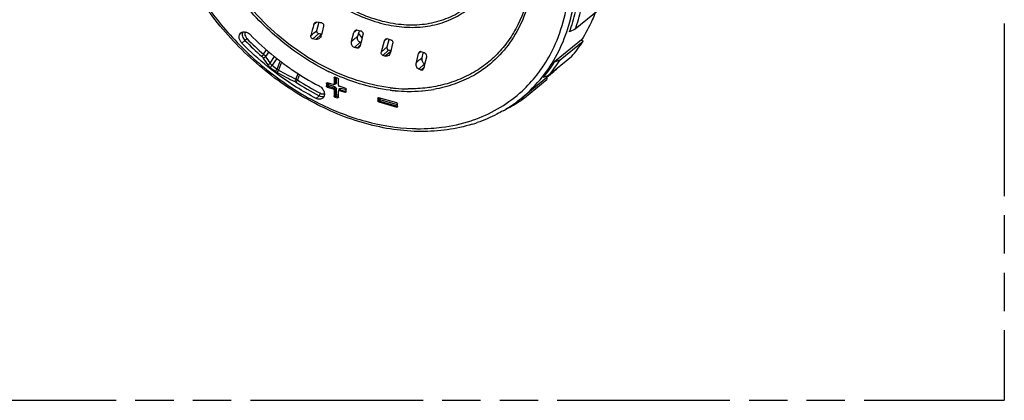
# Model space of a CAD drawing. Header units: millimetres. Extents: x 0 to 210, y 0 to 297.
# Tile 21 of 25: x 100 to 150, y 208 to 227. Entities that reach past the tile are written whole.
import ezdxf

# ---------------------------------------------------------------- set-up
doc = ezdxf.new("R2010")
doc.units = ezdxf.units.MM
doc.header["$LTSCALE"] = 19.36
doc.linetypes.add('PHANTOM', pattern=[0.8, 0.45, -0.05, 0.1, -0.05, 0.1, -0.05])
doc.layers.get('0').update_dxf_attribs({"linetype": 'CONTINUOUS'})
doc.layers.add('DEFAULT_3', color=7, linetype='PHANTOM')

msp = doc.modelspace()

# ---------------------------------------------------------------- linework, layer by layer
at = {"color": 7, "linetype": 'Continuous'}
for p, q in [((129.63255, 227.36925), (128.47524, 226.41492)), ((115.36024, 226.72438), (115.27498, 226.65356)), ((115.42444, 226.77721), (115.41254, 226.76753)), ((115.43569, 226.35616), (115.53034, 226.73052)), ((115.53034, 226.73052), (115.5358, 226.75218)), ((115.5358, 226.75218), (115.53782, 226.76018)), ((115.6685, 226.16859), (115.62029, 226.17672)), ((115.68453, 226.20319), (115.66691, 226.12962)), ((115.7725, 226.57127), (115.68453, 226.20319)), ((117.19042, 225.81416), (117.3084, 226.25874)), ((117.44465, 226.37259), (117.3084, 226.25874)), ((117.54552, 226.27779), (117.48445, 226.04769)), ((117.71793, 225.97878), (117.53033, 226.22055)), ((117.56289, 226.34326), (117.54552, 226.27779)), ((117.75989, 226.14692), (117.66692, 225.77437)), ((128.47524, 226.41492), (128.18763, 226.2964)), ((117.6622, 225.75545), (117.62043, 225.58811)), ((117.66226, 225.75569), (117.62311, 225.76544)), ((117.66692, 225.77437), (117.6622, 225.75545)), ((118.6923, 225.27869), (118.84045, 225.83498)), ((118.98948, 225.52598), (119.09015, 225.90398)), ((119.25989, 225.6954), (119.14884, 225.24881)), ((128.7951, 225.88454), (127.43526, 224.76661)), ((127.71636, 224.87189), (128.87128, 225.82135)), ((128.7951, 225.88454), (128.87128, 225.82135)), ((120.45698, 224.74685), (120.56915, 225.18659)), ((120.69275, 225.28981), (120.56915, 225.18659)), ((120.74875, 224.97525), (120.80737, 225.2048)), ((120.80737, 225.2048), (120.81558, 225.23701)), ((113.28088, 225.04882), (113.29704, 225.03578)), ((113.40058, 224.95316), (113.4101, 224.94564)), ((113.5687, 224.82232), (113.5795, 224.81405)), ((113.64044, 224.76771), (113.64605, 224.76347)), ((120.87367, 224.64518), (120.83019, 224.4618)), ((120.87784, 224.66281), (120.86465, 224.66859)), ((120.96044, 225.01231), (120.87367, 224.64518)), ((128.28092, 225.02461), (127.12785, 224.07765)), ((127.43526, 224.76661), (127.71636, 224.87189)), ((125.77708, 222.95558), (127.32577, 224.22686)), ((115.9143, 223.6831), (115.9143, 223.5532)), ((116.26071, 223.62641), (115.9576, 223.71391)), ((116.30401, 223.96032), (116.30401, 223.65721)), ((116.34344, 223.67521), (116.312, 223.64798)), ((116.47721, 223.95362), (116.34731, 223.99112)), ((116.52052, 223.59471), (116.52052, 223.89782)), ((125.90749, 222.94952), (127.05671, 223.89293)), ((127.12785, 224.07765), (126.85181, 223.97919)), ((127.00276, 223.9617), (127.05671, 223.89293)), ((115.9576, 223.4974), (116.26071, 223.4099)), ((116.30401, 223.3541), (116.30401, 223.05099)), ((116.52052, 222.98849), (116.52052, 223.2916)), ((116.58108, 223.3602), (116.53108, 223.31689)), ((116.86693, 223.45141), (116.56382, 223.53891)), ((116.56382, 223.3224), (116.86693, 223.2349)), ((116.91023, 223.2657), (116.91023, 223.3956)), ((116.34731, 222.99519), (116.47721, 222.95769)), ((118.51237, 222.9331), (118.51237, 222.8032)), ((119.465, 222.70141), (118.55568, 222.96391)), ((118.55568, 222.7474), (119.465, 222.4849)), ((119.5083, 222.5157), (119.5083, 222.6456)), ((125.6536, 222.86465), (125.90749, 222.94952)), ((125.07337, 222.42866), (124.97924, 222.39795))]:
    msp.add_line(p, q, dxfattribs=at)
at = {"color": 9, "linetype": 'Continuous'}
for p, q in [((115.2323, 225.93157), (115.52373, 226.19277)), ((115.6685, 226.16859), (115.37705, 225.90738)), ((111.80731, 225.84567), (111.65376, 225.7121)), ((117.33151, 225.5041), (117.62311, 225.76544)), ((117.62718, 225.61517), (117.46564, 225.47038)), ((112.74582, 225.15307), (112.89922, 225.37448)), ((113.00768, 225.27991), (112.84339, 225.04277)), ((118.98948, 225.52598), (118.6923, 225.27869)), ((118.76467, 225.09538), (119.05628, 225.35673)), ((119.16066, 225.29636), (118.89036, 225.0541)), ((113.07194, 224.70595), (113.30134, 225.03706)), ((113.41402, 224.94857), (113.17321, 224.60099)), ((113.42364, 224.40582), (113.58861, 224.81146)), ((113.65567, 224.7588), (113.493, 224.35882)), ((120.57321, 224.40738), (120.86465, 224.66859)), ((114.37985, 223.90209), (114.49177, 224.17727)), ((114.56224, 224.133), (114.45195, 223.86183)), ((120.83681, 224.48971), (120.68826, 224.35657)), ((126.68559, 224.3049), (126.69004, 224.31101)), ((115.9143, 223.6831), (115.95096, 223.71486)), ((115.9643, 223.70836), (115.9643, 223.5965)), ((116.0326, 223.60565), (116.0326, 223.69226)), ((116.30401, 223.96032), (116.34067, 223.99207)), ((116.35401, 223.70051), (116.30401, 223.65721)), ((116.31799, 223.65317), (116.33571, 223.64806)), ((116.35401, 223.98557), (116.35401, 223.70051)), ((116.42231, 223.70966), (116.42231, 223.96947)), ((115.9643, 223.5965), (115.9143, 223.5532)), ((115.9576, 223.4974), (116.0076, 223.5407)), ((116.0076, 223.5407), (116.31071, 223.4532)), ((116.33571, 223.51815), (116.0326, 223.60565)), ((116.31071, 223.4532), (116.26071, 223.4099)), ((116.30401, 223.3541), (116.35401, 223.3974)), ((116.35401, 223.3974), (116.35401, 223.09429)), ((116.42231, 223.10344), (116.42231, 223.40655)), ((116.55221, 223.36905), (116.55221, 223.33519)), ((116.56382, 223.3224), (116.61382, 223.3657)), ((116.61382, 223.3657), (116.91102, 223.27991)), ((116.91023, 223.3523), (116.63882, 223.43065)), ((116.90691, 223.26953), (116.86693, 223.2349)), ((119.39674, 223.3139), (119.38757, 223.31473)), ((115.39302, 222.92858), (115.54492, 223.06339)), ((116.35401, 223.09429), (116.30401, 223.05099)), ((116.34731, 222.99519), (116.39731, 223.03849)), ((116.39731, 223.03849), (116.52131, 223.00269)), ((116.52052, 223.07509), (116.42231, 223.10344)), ((116.5172, 222.99232), (116.47721, 222.95769)), ((118.51237, 222.9331), (118.54904, 222.96486)), ((118.56237, 222.8465), (118.51237, 222.8032)), ((118.55568, 222.7474), (118.60568, 222.7907)), ((118.56237, 222.95836), (118.56237, 222.8465)), ((118.60568, 222.7907), (119.50909, 222.52991)), ((118.63068, 222.85565), (118.63068, 222.94226)), ((119.5083, 222.6023), (118.63068, 222.85565)), ((119.50499, 222.51953), (119.465, 222.4849))]:
    msp.add_line(p, q, dxfattribs=at)
at = {"color": 7, "linetype": 'Continuous'}
for centre, radius, start, end in [((120.11136, 229.21866), 8.5887, 340.108219, 347.038971), ((120.32903, 229.36249), 8.66307, 340.108219, 347.038971), ((120.71244, 220.28944), 8.36986, 129.287524, 129.751662), ((110.14739, 194.54999), 32.65813, 80.243427, 80.674869), ((122.45639, 236.39287), 14.59032, 224.562429, 231.032698), ((39.77019, 316.29946), 117.5375, 309.8822279, 310.0724844), ((110.28457, 194.37239), 32.2488, 80.476355, 80.650262), ((115.35831, 226.2038), 0.31739, 335.834605, 346.484774), ((112.14756, 204.52043), 22.48669, 75.748242, 76.337726), ((110.00975, 194.23323), 32.12569, 80.382371, 80.64412), ((105.51943, 241.93717), 20.89809, 309.600291, 309.769031), ((146.99689, 192.0456), 43.98295, 129.583935, 129.724013), ((113.02248, 207.63459), 19.25127, 71.311802, 71.965603), ((122.73654, 229.7499), 7.28481, 319.560141, 327.365412), ((112.95141, 206.56212), 19.76125, 71.668299, 72.005165), ((112.77388, 207.09372), 19.84561, 65.843956, 66.44531), ((126.25664, 233.94322), 16.23781, 213.567473, 215.015572), ((122.22625, 236.1193), 14.23289, 231.144051, 231.677313), ((122.18268, 236.06403), 14.16252, 231.726031, 232.538773), ((122.1431, 236.01248), 14.09753, 232.594329, 232.905488), ((122.11723, 235.97822), 14.05459, 232.93404, 233.335842), ((121.3734, 228.64838), 7.19822, 319.559398, 327.366155), ((121.602, 228.78727), 7.26055, 319.559398, 327.366155), ((121.12186, 238.04635), 15.80827, 240.865839, 244.511097), ((112.46219, 205.88566), 20.21986, 65.994075, 66.35047), ((122.89377, 229.62525), 6.98462, 309.385509, 312.39321), ((116.8811, 223.26179), 0.02832, 310.949128, 325.298577), ((116.49139, 222.98458), 0.02832, 310.949128, 325.298577), ((121.26269, 228.46027), 7.11913, 302.292465, 308.027988), ((121.72852, 228.71371), 7.11969, 298.021543, 305.113376), ((121.30944, 228.39824), 7.04147, 308.039294, 309.381036), ((121.76846, 228.65552), 7.04911, 305.119831, 305.956452), ((119.47918, 222.51179), 0.02832, 310.949128, 325.298577), ((121.22228, 228.52357), 7.19423, 300.181143, 302.295227), ((120.98658, 229.06434), 7.78521, 287.125317, 289.022656)]:
    msp.add_arc(centre, radius, start, end, dxfattribs=at)
at = {"color": 9, "linetype": 'Continuous'}
for centre, radius, start, end in [((122.98612, 236.85591), 15.69048, 224.564725, 228.809371), ((122.98738, 236.85618), 15.5516, 224.563615, 228.810374), ((120.40434, 228.78272), 7.71977, 336.136173, 336.423681), ((126.37185, 233.97678), 16.21222, 213.440216, 214.878782), ((122.55023, 236.37782), 15.19383, 231.466399, 232.673867), ((122.55902, 236.38638), 15.06616, 231.466399, 232.673867), ((113.77664, 224.87086), 0.72366, 232.632243, 240.972169), ((113.81222, 224.90457), 0.63225, 232.076975, 239.67521), ((121.11522, 238.06974), 15.68718, 240.929306, 244.573384), ((120.98122, 234.46274), 11.31819, 243.05699, 244.177303), ((120.50018, 229.10806), 5.76856, 299.4902, 300.203657), ((121.14238, 228.33552), 6.85348, 312.722167, 321.917685), ((121.03394, 228.4251), 6.99408, 321.888008, 323.645165), ((121.00987, 228.44296), 7.02406, 323.644221, 323.904893), ((114.11318, 223.34414), 0.47904, 57.083084, 64.556616), ((122.0892, 235.63569), 14.17357, 237.018227, 242.501587), ((114.10788, 223.33031), 0.63319, 57.083713, 64.56146), ((122.09764, 235.64242), 14.04417, 237.016158, 242.503699), ((120.49411, 229.11875), 5.78086, 299.230049, 299.490356), ((121.35225, 228.3451), 6.97319, 309.386175, 321.568818), ((120.14966, 231.78469), 8.37831, 263.045513, 263.493884), ((120.16218, 231.75233), 8.4731, 263.047293, 263.370983), ((120.15068, 231.65058), 8.3707, 263.368807, 264.769395), ((120.14423, 231.73729), 8.3306, 263.494017, 263.802336), ((120.13674, 231.66735), 8.26026, 263.801627, 264.612518), ((120.13019, 231.59907), 8.19166, 264.613258, 264.892908), ((120.12016, 231.26575), 7.98469, 264.801764, 269.140012), ((120.10469, 231.24998), 7.84169, 264.851484, 269.574016), ((120.11541, 231.05041), 7.76931, 269.15123, 269.364819), ((120.11797, 230.71285), 7.4318, 269.316248, 274.640779), ((120.13483, 230.48091), 7.19925, 274.656368, 275.073649), ((120.16155, 230.2262), 6.94318, 275.039902, 279.782078), ((120.88878, 228.87623), 7.45085, 288.257634, 290.167633), ((120.61886, 230.87749), 9.48081, 267.79663, 269.207268), ((120.61588, 230.55787), 9.16118, 269.198234, 273.707352)]:
    msp.add_arc(centre, radius, start, end, dxfattribs=at)
at = {"color": 7, "linetype": 'Continuous'}
for points, knots in [([(123.27903, 221.6243), (122.86783, 221.49758), (122.0093, 221.3087), (120.67227, 221.2231), (119.28969, 221.33067), (117.38881, 221.73345), (115.03132, 222.71238), (112.4487, 224.50774), (110.22485, 226.82348), (108.504, 229.51022), (107.39862, 232.39398), (107.11584, 234.39829), (107.11004, 235.36932)], [0, 0, 0, 0, 0.0537605, 0.10928927, 0.16682766, 0.22646616, 0.35148367, 0.48269367, 0.616835, 0.75005369, 0.87867704, 1, 1, 1, 1]), ([(129.48474, 227.24585), (129.43795, 227.12567), (129.24195, 226.65571), (129.00019, 226.20465), (128.7951, 225.88454)], [0, 0, 0, 0, 0.25330755, 1, 1, 1, 1]), ([(115.33242, 226.74482), (115.34714, 226.75693), (115.38107, 226.7762), (115.42053, 226.7796), (115.43921, 226.77654)], [0, 0, 0, 0, 0.50170463, 1, 1, 1, 1]), ([(115.68172, 226.73578), (115.69855, 226.73288), (115.73168, 226.71857), (115.77672, 226.6631), (115.78058, 226.60516), (115.7725, 226.57127)], [0, 0, 0, 0, 0.24637644, 0.49726652, 1, 1, 1, 1]), ([(111.65376, 225.7121), (111.61496, 225.75148), (111.55094, 225.84028), (111.504, 225.98995), (111.51513, 226.13494), (111.5675, 226.21298), (111.60007, 226.23975)], [0, 0, 0, 0, 0.28188302, 0.54754431, 0.78503592, 1, 1, 1, 1]), ([(111.60007, 226.23975), (111.63281, 226.26665), (111.72002, 226.30304), (111.81214, 226.29304), (111.85738, 226.27998)], [0, 0, 0, 0, 0.47365309, 1, 1, 1, 1]), ([(111.85738, 226.27998), (111.87586, 226.27464), (111.95117, 226.24676), (112.01827, 226.19842), (112.06099, 226.15504)], [0, 0, 0, 0, 0.24013302, 1, 1, 1, 1]), ([(115.2323, 225.93157), (115.21446, 225.93451), (115.17928, 225.94949), (115.13136, 226.00807), (115.12755, 226.06966), (115.1366, 226.1054)], [0, 0, 0, 0, 0.24640725, 0.49757133, 1, 1, 1, 1]), ([(115.52373, 226.19277), (115.50701, 226.19552), (115.47411, 226.20981), (115.42952, 226.26494), (115.42673, 226.32282), (115.4357, 226.35615)], [0, 0, 0, 0, 0.24644015, 0.49780781, 1, 1, 1, 1]), ([(117.3626, 226.34539), (117.34279, 226.32914), (117.32182, 226.2997), (117.31064, 226.26719), (117.3084, 226.25874)], [0, 0, 0, 0, 0.7457167, 1, 1, 1, 1]), ([(117.45888, 226.37086), (117.4425, 226.37484), (117.40664, 226.37356), (117.37594, 226.35633), (117.3626, 226.34539)], [0, 0, 0, 0, 0.49425808, 1, 1, 1, 1]), ([(117.68341, 226.31506), (117.69908, 226.31108), (117.72919, 226.2939), (117.75712, 226.2504), (117.76774, 226.19904), (117.76412, 226.16388), (117.75989, 226.14692)], [0, 0, 0, 0, 0.23879288, 0.48651105, 0.74183065, 1, 1, 1, 1]), ([(115.39302, 222.92858), (115.05404, 223.1047), (113.70247, 223.88048), (112.47863, 224.87467), (111.65376, 225.7121)], [0, 0, 0, 0, 0.24527217, 1, 1, 1, 1]), ([(115.57485, 225.97211), (115.54841, 225.94799), (115.48625, 225.90904), (115.41196, 225.90147), (115.37705, 225.90738)], [0, 0, 0, 0, 0.50278854, 1, 1, 1, 1]), ([(117.33151, 225.5041), (117.30246, 225.5113), (117.24651, 225.54273), (117.19426, 225.62295), (117.17474, 225.71804), (117.18214, 225.78298), (117.19042, 225.81416)], [0, 0, 0, 0, 0.23903251, 0.4871179, 0.74239116, 1, 1, 1, 1]), ([(117.19042, 225.81416), (117.21518, 225.83431), (117.27634, 225.88564), (117.37121, 225.9674), (117.44653, 226.02274), (117.48445, 226.04769)], [0, 0, 0, 0, 0.25495156, 0.63751601, 1, 1, 1, 1]), ([(117.62311, 225.76544), (117.59641, 225.77207), (117.54491, 225.80024), (117.49514, 225.87246), (117.47425, 225.95893), (117.47853, 226.01867), (117.48477, 226.0476)], [0, 0, 0, 0, 0.2394171, 0.48731995, 0.74239236, 1, 1, 1, 1]), ([(118.84045, 225.83498), (118.84266, 225.84326), (118.85337, 225.87486), (118.87325, 225.90387), (118.89243, 225.91961)], [0, 0, 0, 0, 0.25664216, 1, 1, 1, 1]), ([(118.89243, 225.91961), (118.90498, 225.92991), (118.93394, 225.94583), (118.96764, 225.94488), (118.98244, 225.94006)], [0, 0, 0, 0, 0.51033518, 1, 1, 1, 1]), ([(119.19093, 225.87086), (119.20596, 225.86578), (119.23404, 225.8459), (119.25879, 225.80082), (119.26804, 225.74858), (119.26421, 225.71277), (119.25989, 225.6954)], [0, 0, 0, 0, 0.23262554, 0.47943891, 0.73747018, 1, 1, 1, 1]), ([(117.46564, 225.47038), (117.45433, 225.47326), (117.4261, 225.47861), (117.38223, 225.49313), (117.34842, 225.4999), (117.33151, 225.5041)], [0, 0, 0, 0, 0.25313953, 0.62210874, 1, 1, 1, 1]), ([(117.56979, 225.50079), (117.55581, 225.48802), (117.52296, 225.46759), (117.48345, 225.46584), (117.46564, 225.47038)], [0, 0, 0, 0, 0.50750386, 1, 1, 1, 1]), ([(117.62043, 225.58811), (117.61834, 225.57973), (117.60794, 225.54746), (117.58845, 225.51783), (117.56979, 225.50079)], [0, 0, 0, 0, 0.25461591, 1, 1, 1, 1]), ([(118.76467, 225.09538), (118.74876, 225.10055), (118.71887, 225.12106), (118.69247, 225.16833), (118.68298, 225.22317), (118.68749, 225.26062), (118.6923, 225.27869)], [0, 0, 0, 0, 0.23384541, 0.48110528, 0.73864789, 1, 1, 1, 1]), ([(119.05628, 225.35673), (119.04157, 225.36151), (119.01397, 225.38047), (118.9896, 225.42413), (118.98089, 225.47475), (118.98504, 225.50931), (118.98948, 225.52598)], [0, 0, 0, 0, 0.2340527, 0.48130221, 0.73882192, 1, 1, 1, 1]), ([(119.14884, 225.24881), (119.14524, 225.23437), (119.12769, 225.17892), (119.09508, 225.12742), (119.06309, 225.09822)], [0, 0, 0, 0, 0.25575895, 1, 1, 1, 1]), ([(120.61906, 225.27103), (120.61293, 225.266), (120.58964, 225.24234), (120.57534, 225.21091), (120.56915, 225.18659)], [0, 0, 0, 0, 0.24023695, 1, 1, 1, 1]), ([(120.70467, 225.28578), (120.69123, 225.29163), (120.65921, 225.29565), (120.63105, 225.28086), (120.61906, 225.27103)], [0, 0, 0, 0, 0.48599619, 1, 1, 1, 1]), ([(120.89517, 225.20154), (120.92517, 225.18808), (120.96898, 225.12143), (120.96902, 225.04868), (120.96044, 225.01231)], [0, 0, 0, 0, 0.46803433, 1, 1, 1, 1]), ([(113.7249, 224.70434), (113.87072, 224.59579), (114.45526, 224.17806), (115.07268, 223.80606), (115.54887, 223.55866)], [0, 0, 0, 0, 0.25303972, 1, 1, 1, 1]), ([(118.89036, 225.0541), (118.88005, 225.05752), (118.85426, 225.06781), (118.81124, 225.07811), (118.78026, 225.09032), (118.76467, 225.09538)], [0, 0, 0, 0, 0.24627249, 0.62851926, 1, 1, 1, 1]), ([(119.06309, 225.09822), (119.03982, 225.07698), (118.9848, 225.04351), (118.91897, 225.04459), (118.89036, 225.0541)], [0, 0, 0, 0, 0.51096631, 1, 1, 1, 1]), ([(120.57321, 224.40738), (120.54656, 224.41905), (120.49837, 224.46055), (120.45617, 224.54648), (120.44087, 224.64573), (120.44854, 224.7138), (120.45698, 224.74685)], [0, 0, 0, 0, 0.22682806, 0.47317526, 0.73396973, 1, 1, 1, 1]), ([(120.86465, 224.66859), (120.84042, 224.67921), (120.7961, 224.71597), (120.75599, 224.79306), (120.73893, 224.88259), (120.74321, 224.94463), (120.74927, 224.9751)], [0, 0, 0, 0, 0.22703107, 0.47303215, 0.73337964, 1, 1, 1, 1]), ([(120.78272, 224.37547), (120.76996, 224.36381), (120.73915, 224.34603), (120.70315, 224.34994), (120.68826, 224.35657)], [0, 0, 0, 0, 0.51465082, 1, 1, 1, 1]), ([(120.83019, 224.4618), (120.82821, 224.45346), (120.81868, 224.42184), (120.80082, 224.39201), (120.78272, 224.37547)], [0, 0, 0, 0, 0.25904225, 1, 1, 1, 1]), ([(115.9143, 223.6831), (115.9143, 223.6856), (115.91508, 223.69485), (115.91972, 223.70395), (115.92486, 223.7084)], [0, 0, 0, 0, 0.26802192, 1, 1, 1, 1]), ([(116.26071, 223.62641), (116.26369, 223.62555), (116.27477, 223.62339), (116.28724, 223.62653), (116.29344, 223.63191)], [0, 0, 0, 0, 0.27429018, 1, 1, 1, 1]), ([(116.29344, 223.63191), (116.29859, 223.63636), (116.30323, 223.64547), (116.30401, 223.65472), (116.30401, 223.65721)], [0, 0, 0, 0, 0.7319794, 1, 1, 1, 1]), ([(116.30401, 223.96032), (116.30401, 223.96281), (116.30479, 223.97206), (116.30943, 223.98116), (116.31457, 223.98562)], [0, 0, 0, 0, 0.26802192, 1, 1, 1, 1]), ([(115.54887, 223.55866), (115.60781, 223.52803), (115.71297, 223.44102), (115.80971, 223.27073), (115.82582, 223.11229), (115.78896, 223.00495), (115.75615, 222.96248), (115.73724, 222.9452)], [0, 0, 0, 0, 0.27182753, 0.54223653, 0.78519076, 0.8951687, 1, 1, 1, 1]), ([(115.9576, 223.4974), (115.94561, 223.50086), (115.92437, 223.51642), (115.9143, 223.54102), (115.9143, 223.5532)], [0, 0, 0, 0, 0.50591303, 1, 1, 1, 1]), ([(116.0076, 223.5407), (115.99561, 223.54418), (115.97431, 223.55965), (115.96421, 223.58432), (115.9643, 223.5965)], [0, 0, 0, 0, 0.50624941, 1, 1, 1, 1]), ([(116.30401, 223.3541), (116.30401, 223.36628), (116.29394, 223.39088), (116.27269, 223.40644), (116.26071, 223.4099)], [0, 0, 0, 0, 0.49408337, 1, 1, 1, 1]), ([(116.52052, 223.59471), (116.52052, 223.58252), (116.53059, 223.55793), (116.55183, 223.54237), (116.56382, 223.53891)], [0, 0, 0, 0, 0.49408337, 1, 1, 1, 1]), ([(116.56382, 223.3224), (116.56084, 223.32326), (116.54976, 223.32541), (116.53729, 223.32227), (116.53108, 223.3169)], [0, 0, 0, 0, 0.27429018, 1, 1, 1, 1]), ([(116.89966, 223.2404), (116.89763, 223.23864), (116.88797, 223.23241), (116.87525, 223.2325), (116.86693, 223.2349)], [0, 0, 0, 0, 0.23649293, 1, 1, 1, 1]), ([(115.73724, 222.9452), (115.71683, 222.92654), (115.66723, 222.89605), (115.54637, 222.872), (115.45037, 222.89879), (115.39302, 222.92858)], [0, 0, 0, 0, 0.22796946, 0.46727588, 1, 1, 1, 1]), ([(116.34731, 222.99519), (116.33532, 222.99865), (116.31408, 223.01421), (116.30401, 223.03881), (116.30401, 223.05099)], [0, 0, 0, 0, 0.50591303, 1, 1, 1, 1]), ([(116.39731, 223.03849), (116.38532, 223.04197), (116.36402, 223.05744), (116.35393, 223.08211), (116.35401, 223.09429)], [0, 0, 0, 0, 0.50624941, 1, 1, 1, 1]), ([(116.50995, 222.96319), (116.50792, 222.96143), (116.49825, 222.9552), (116.48554, 222.95529), (116.47721, 222.95769)], [0, 0, 0, 0, 0.23649293, 1, 1, 1, 1]), ([(118.51237, 222.9331), (118.51237, 222.9356), (118.51316, 222.94485), (118.5178, 222.95395), (118.52294, 222.9584)], [0, 0, 0, 0, 0.26802192, 1, 1, 1, 1]), ([(118.55568, 222.7474), (118.54369, 222.75086), (118.52245, 222.76642), (118.51237, 222.79102), (118.51237, 222.8032)], [0, 0, 0, 0, 0.50591303, 1, 1, 1, 1]), ([(118.60568, 222.7907), (118.59368, 222.79418), (118.57239, 222.80965), (118.56229, 222.83432), (118.56237, 222.8465)], [0, 0, 0, 0, 0.50624941, 1, 1, 1, 1]), ([(119.49774, 222.4904), (119.49571, 222.48864), (119.48604, 222.48241), (119.47333, 222.4825), (119.465, 222.4849)], [0, 0, 0, 0, 0.23649293, 1, 1, 1, 1]), ([(124.83907, 222.30459), (124.73558, 222.2444), (124.31272, 222.01231), (123.86685, 221.82246), (123.52411, 221.70428)], [0, 0, 0, 0, 0.24824562, 1, 1, 1, 1])]:
    msp.add_open_spline(points, degree=3, knots=knots, dxfattribs=at)
at = {"color": 9, "linetype": 'Continuous'}
for points, knots in [([(107.23493, 235.26344), (107.2398, 234.44812), (107.44474, 232.76897), (108.2571, 230.31471), (109.5402, 227.96259), (111.23003, 225.82873), (113.24321, 224.01704), (115.48232, 222.6172), (117.83733, 221.69949), (119.46391, 221.43408), (120.25435, 221.40369)], [0, 0, 0, 0, 0.11819728, 0.24305864, 0.37273077, 0.504612, 0.63579438, 0.76346678, 0.8853272, 1, 1, 1, 1]), ([(112.36974, 233.74681), (112.49318, 232.96476), (112.88082, 231.79802), (113.69507, 230.38698), (114.71386, 229.06275), (116.26441, 227.70034), (118.0875, 226.82566), (119.57322, 226.5211), (120.63589, 226.49614), (121.63661, 226.67302), (122.54339, 227.04873), (123.32509, 227.6129), (123.95436, 228.34674), (124.41037, 229.22385), (124.58639, 229.86955), (124.64437, 230.20343)], [0, 0, 0, 0, 0.13369687, 0.2037254, 0.27464631, 0.41506122, 0.54816997, 0.61065155, 0.67003415, 0.72659626, 0.78102886, 0.83437888, 0.887888, 0.94277518, 1, 1, 1, 1]), ([(112.47752, 233.85313), (112.58901, 233.0693), (112.96536, 231.89665), (113.77259, 230.47917), (114.79026, 229.1485), (116.34591, 227.78434), (118.17867, 226.92052), (119.66824, 226.63639), (120.72949, 226.63181), (121.72379, 226.83393), (122.61767, 227.2389), (123.37879, 227.8346), (123.97937, 228.59998), (124.39921, 229.50623), (124.54725, 230.16727), (124.59065, 230.50812)], [0, 0, 0, 0, 0.13340381, 0.20342626, 0.27438836, 0.41486465, 0.54778974, 0.61006284, 0.66917985, 0.72547531, 0.7797204, 0.83304736, 0.88676448, 0.94210383, 1, 1, 1, 1]), ([(115.8529, 224.37305), (114.99588, 224.80862), (113.36581, 225.91287), (111.35489, 228.0637), (109.8771, 230.57218), (109.31258, 232.41349), (109.16554, 233.32952)], [0, 0, 0, 0, 0.24972544, 0.50594665, 0.75900263, 1, 1, 1, 1]), ([(119.1352, 223.46802), (118.56851, 223.53715), (117.41804, 223.79802), (115.75678, 224.50093), (114.17183, 225.49839), (112.72265, 226.75207), (111.46206, 228.21646), (110.12014, 230.33553), (109.48227, 232.12746), (109.28906, 233.33116)], [0, 0, 0, 0, 0.1155776, 0.23715832, 0.36358657, 0.49313261, 0.62372618, 0.75319028, 1, 1, 1, 1]), ([(126.81474, 224.01075), (127.09755, 224.36671), (127.60264, 225.1462), (128.14337, 226.4539), (128.4656, 227.8841), (128.52987, 228.87824), (128.52685, 229.38446)], [0, 0, 0, 0, 0.23749422, 0.48186706, 0.73555371, 1, 1, 1, 1]), ([(127.47973, 225.69504), (127.6868, 226.16954), (128.01306, 227.18473), (128.14966, 228.24072), (128.1759, 228.78134)], [0, 0, 0, 0, 0.48888204, 1, 1, 1, 1]), ([(126.16704, 228.45891), (126.05611, 227.8319), (125.76785, 226.91586), (125.13028, 225.84242), (124.54733, 225.14156), (123.86264, 224.54753), (123.08686, 224.06924), (122.23242, 223.71393), (121.62755, 223.56452), (121.31808, 223.51082)], [0, 0, 0, 0, 0.2582039, 0.38244134, 0.50467319, 0.62620476, 0.7484182, 0.87263522, 1, 1, 1, 1]), ([(126.25706, 228.39561), (126.17668, 227.94127), (125.93597, 227.06242), (125.31929, 225.86567), (124.47233, 224.85885), (123.77383, 224.33895), (123.4022, 224.12262)], [0, 0, 0, 0, 0.26125023, 0.51202308, 0.7565156, 1, 1, 1, 1]), ([(111.69205, 226.28541), (111.6771, 226.25331), (111.66025, 226.17869), (111.67463, 226.0614), (111.72398, 225.94547), (111.77674, 225.87671), (111.80731, 225.84567)], [0, 0, 0, 0, 0.22134427, 0.46479886, 0.72771665, 1, 1, 1, 1]), ([(111.80238, 226.19183), (111.80039, 226.14796), (111.82066, 226.05501), (111.8738, 225.97763), (111.9073, 225.94361)], [0, 0, 0, 0, 0.47913915, 1, 1, 1, 1]), ([(111.8285, 226.28585), (111.82456, 226.27902), (111.8101, 226.24961), (111.80351, 226.21663), (111.80238, 226.19183)], [0, 0, 0, 0, 0.24107284, 1, 1, 1, 1]), ([(111.90734, 225.94358), (111.89982, 225.93539), (111.8675, 225.90173), (111.83414, 225.869), (111.80731, 225.84567)], [0, 0, 0, 0, 0.23817086, 1, 1, 1, 1]), ([(126.69004, 224.31101), (126.76558, 224.41485), (127.05931, 224.84273), (127.30618, 225.3025), (127.46415, 225.65957)], [0, 0, 0, 0, 0.24748836, 1, 1, 1, 1]), ([(112.74582, 225.15307), (112.73202, 225.13351), (112.7021, 225.09757), (112.67004, 225.06345), (112.65291, 225.04847)], [0, 0, 0, 0, 0.51259736, 1, 1, 1, 1]), ([(112.74582, 225.15307), (112.75534, 225.14477), (112.79139, 225.11133), (112.82323, 225.07324), (112.84339, 225.04277)], [0, 0, 0, 0, 0.25691336, 1, 1, 1, 1]), ([(112.72672, 224.96503), (112.72174, 224.97255), (112.70001, 225.00276), (112.67411, 225.02991), (112.6529, 225.04847)], [0, 0, 0, 0, 0.24241829, 1, 1, 1, 1]), ([(112.84332, 225.04267), (112.82979, 225.02337), (112.79286, 224.99219), (112.74987, 224.97022), (112.72673, 224.96503)], [0, 0, 0, 0, 0.49846169, 1, 1, 1, 1]), ([(113.07194, 224.70595), (113.0592, 224.68626), (113.02341, 224.65402), (112.98093, 224.63138), (112.95794, 224.62598)], [0, 0, 0, 0, 0.49813267, 1, 1, 1, 1]), ([(113.08488, 224.49255), (113.07247, 224.50239), (113.02558, 224.5422), (112.98407, 224.58853), (112.95794, 224.62598)], [0, 0, 0, 0, 0.25751307, 1, 1, 1, 1]), ([(113.07194, 224.70595), (113.07874, 224.69632), (113.10846, 224.65768), (113.14409, 224.62369), (113.17321, 224.60099)], [0, 0, 0, 0, 0.24207527, 1, 1, 1, 1]), ([(120.45698, 224.74685), (120.48124, 224.76732), (120.53029, 224.8078), (120.6021, 224.86933), (120.67366, 224.9271), (120.72382, 224.9603), (120.74875, 224.97525)], [0, 0, 0, 0, 0.25673074, 0.51431158, 0.7649575, 1, 1, 1, 1]), ([(113.17321, 224.60099), (113.16094, 224.58036), (113.13294, 224.5428), (113.10196, 224.50753), (113.08488, 224.49255)], [0, 0, 0, 0, 0.51367843, 1, 1, 1, 1]), ([(113.42364, 224.40582), (113.41208, 224.38475), (113.38499, 224.34649), (113.35449, 224.31071), (113.33744, 224.29573)], [0, 0, 0, 0, 0.51428506, 1, 1, 1, 1]), ([(113.49361, 224.35997), (113.48851, 224.35033), (113.46637, 224.30939), (113.44374, 224.26871), (113.4255, 224.2381)], [0, 0, 0, 0, 0.23443856, 1, 1, 1, 1]), ([(119.13651, 223.34154), (118.61399, 223.40526), (117.55445, 223.63538), (116.54777, 224.03441), (116.05115, 224.27471)], [0, 0, 0, 0, 0.48826267, 1, 1, 1, 1]), ([(114.37985, 223.90208), (114.37077, 223.87958), (114.35132, 223.83734), (114.33033, 223.79581), (114.31898, 223.77672)], [0, 0, 0, 0, 0.52213695, 1, 1, 1, 1]), ([(114.3735, 223.74627), (114.39045, 223.76123), (114.4192, 223.79879), (114.44294, 223.83939), (114.45195, 223.86182)], [0, 0, 0, 0, 0.48309914, 1, 1, 1, 1]), ([(116.0326, 223.60565), (116.02043, 223.60917), (115.99661, 223.61039), (115.9725, 223.6036), (115.9643, 223.5965)], [0, 0, 0, 0, 0.53869159, 1, 1, 1, 1]), ([(116.37916, 223.64721), (116.37582, 223.64624), (116.36146, 223.64338), (116.34639, 223.64497), (116.33571, 223.64806)], [0, 0, 0, 0, 0.23845531, 1, 1, 1, 1]), ([(116.35401, 223.70051), (116.35401, 223.69802), (116.35323, 223.68876), (116.34859, 223.67966), (116.34345, 223.67521)], [0, 0, 0, 0, 0.26811027, 1, 1, 1, 1]), ([(116.42231, 223.70966), (116.41014, 223.71317), (116.38632, 223.71439), (116.36221, 223.70761), (116.35401, 223.70051)], [0, 0, 0, 0, 0.53876975, 1, 1, 1, 1]), ([(116.42231, 223.70966), (116.42231, 223.69582), (116.41559, 223.66775), (116.39159, 223.6508), (116.37916, 223.64721)], [0, 0, 0, 0, 0.5168888, 1, 1, 1, 1]), ([(123.31701, 224.07399), (123.01563, 223.90536), (122.37273, 223.61799), (121.69082, 223.44432), (121.34121, 223.38397)], [0, 0, 0, 0, 0.49325841, 1, 1, 1, 1]), ([(115.54492, 223.06339), (115.56168, 223.07827), (115.58831, 223.11792), (115.60766, 223.16098), (115.61352, 223.18467)], [0, 0, 0, 0, 0.47865445, 1, 1, 1, 1]), ([(115.61356, 223.18466), (115.64614, 223.16774), (115.71356, 223.14514), (115.78564, 223.15269), (115.81592, 223.16487)], [0, 0, 0, 0, 0.52940303, 1, 1, 1, 1]), ([(116.0076, 223.5407), (116.00937, 223.54223), (116.01699, 223.55037), (116.02213, 223.56052), (116.02528, 223.56869)], [0, 0, 0, 0, 0.21096925, 1, 1, 1, 1]), ([(116.02528, 223.56869), (116.02874, 223.57769), (116.03185, 223.5901), (116.0326, 223.60269), (116.0326, 223.60565)], [0, 0, 0, 0, 0.76518844, 1, 1, 1, 1]), ([(116.33571, 223.51815), (116.33571, 223.5056), (116.33049, 223.48229), (116.31905, 223.46043), (116.31071, 223.4532)], [0, 0, 0, 0, 0.53203682, 1, 1, 1, 1]), ([(116.31071, 223.4532), (116.32269, 223.44974), (116.34394, 223.43419), (116.35401, 223.40959), (116.35401, 223.3974)], [0, 0, 0, 0, 0.50566054, 1, 1, 1, 1]), ([(116.33571, 223.51815), (116.35968, 223.51123), (116.40217, 223.4801), (116.42231, 223.43092), (116.42231, 223.40655)], [0, 0, 0, 0, 0.50591303, 1, 1, 1, 1]), ([(116.35401, 223.3974), (116.3622, 223.40449), (116.3863, 223.41128), (116.41013, 223.41007), (116.42231, 223.40655)], [0, 0, 0, 0, 0.46069636, 1, 1, 1, 1]), ([(116.55221, 223.36905), (116.55221, 223.37274), (116.55313, 223.38673), (116.55802, 223.40062), (116.5639, 223.40912)], [0, 0, 0, 0, 0.26305952, 1, 1, 1, 1]), ([(116.55221, 223.36905), (116.55486, 223.36829), (116.56346, 223.36524), (116.57208, 223.3599), (116.5753, 223.35426)], [0, 0, 0, 0, 0.29766368, 1, 1, 1, 1]), ([(116.5639, 223.40912), (116.57127, 223.41976), (116.59593, 223.43675), (116.62497, 223.43465), (116.63882, 223.43065)], [0, 0, 0, 0, 0.47311194, 1, 1, 1, 1]), ([(116.58108, 223.3602), (116.58311, 223.36196), (116.59278, 223.3682), (116.60549, 223.3681), (116.61382, 223.3657)], [0, 0, 0, 0, 0.23642333, 1, 1, 1, 1]), ([(116.61382, 223.3657), (116.61493, 223.36667), (116.61973, 223.37144), (116.6235, 223.37716), (116.62603, 223.38179)], [0, 0, 0, 0, 0.21821116, 1, 1, 1, 1]), ([(116.62603, 223.38179), (116.63221, 223.3931), (116.63742, 223.40973), (116.63882, 223.42662), (116.63882, 223.43065)], [0, 0, 0, 0, 0.7616596, 1, 1, 1, 1]), ([(121.31808, 223.51082), (121.2149, 223.49292), (120.79391, 223.43003), (120.36725, 223.40619), (120.04639, 223.4085)], [0, 0, 0, 0, 0.24604968, 1, 1, 1, 1]), ([(123.4576, 221.8822), (123.89013, 222.04109), (124.72167, 222.43815), (125.45836, 222.9925), (125.79208, 223.3006)], [0, 0, 0, 0, 0.50359974, 1, 1, 1, 1]), ([(115.54492, 223.06339), (115.58508, 223.04253), (115.66789, 223.01375), (115.75675, 223.01799), (115.79565, 223.02976)], [0, 0, 0, 0, 0.52689678, 1, 1, 1, 1]), ([(116.42231, 223.10344), (116.41014, 223.10696), (116.38632, 223.10818), (116.36221, 223.10139), (116.35401, 223.09429)], [0, 0, 0, 0, 0.53869159, 1, 1, 1, 1]), ([(116.39731, 223.03849), (116.39908, 223.04002), (116.4067, 223.04816), (116.41184, 223.05831), (116.41499, 223.06648)], [0, 0, 0, 0, 0.21096925, 1, 1, 1, 1]), ([(116.41499, 223.06648), (116.41845, 223.07548), (116.42157, 223.08789), (116.42231, 223.10048), (116.42231, 223.10344)], [0, 0, 0, 0, 0.76518844, 1, 1, 1, 1]), ([(118.63068, 222.85565), (118.61851, 222.85917), (118.59468, 222.86039), (118.57057, 222.8536), (118.56237, 222.8465)], [0, 0, 0, 0, 0.53869159, 1, 1, 1, 1]), ([(118.60568, 222.7907), (118.60745, 222.79223), (118.61507, 222.80037), (118.62021, 222.81052), (118.62335, 222.81869)], [0, 0, 0, 0, 0.21096925, 1, 1, 1, 1]), ([(118.62335, 222.81869), (118.62682, 222.82769), (118.62993, 222.8401), (118.63068, 222.85269), (118.63068, 222.85565)], [0, 0, 0, 0, 0.76518844, 1, 1, 1, 1]), ([(121.20824, 221.41587), (121.38279, 221.42728), (122.06454, 221.49214), (122.7389, 221.64072), (123.22306, 221.80047)], [0, 0, 0, 0, 0.25544546, 1, 1, 1, 1])]:
    msp.add_open_spline(points, degree=3, knots=knots, dxfattribs=at)
at = {"color": 7, "linetype": 'Continuous'}
for points in [[(115.27498, 226.65356), (115.229, 226.4708), (115.18287, 226.28809), (115.1366, 226.1054)], [(115.27498, 226.65356), (115.28375, 226.68842), (115.30467, 226.72198), (115.33242, 226.74482)], [(115.64789, 226.07386), (115.63081, 226.03577), (115.60569, 226.00026), (115.57485, 225.97211)], [(115.92486, 223.7084), (115.93048, 223.71327), (115.93853, 223.71572), (115.94597, 223.71565)], [(115.94597, 223.71565), (115.94989, 223.71561), (115.95383, 223.71499), (115.9576, 223.71391)], [(116.31457, 223.98562), (116.3202, 223.99048), (116.32824, 223.99293), (116.33568, 223.99286)], [(116.33568, 223.99286), (116.3396, 223.99282), (116.34354, 223.9922), (116.34731, 223.99112)], [(116.47721, 223.95362), (116.49656, 223.94803), (116.51386, 223.92941), (116.5189, 223.90992)], [(116.5189, 223.90992), (116.51992, 223.90598), (116.52052, 223.90189), (116.52052, 223.89782)], [(116.52213, 223.30277), (116.52104, 223.29917), (116.52052, 223.29536), (116.52052, 223.2916)], [(116.53108, 223.3169), (116.52687, 223.31325), (116.52375, 223.3081), (116.52213, 223.30277)], [(116.86693, 223.45141), (116.88627, 223.44582), (116.90357, 223.42719), (116.90861, 223.4077)], [(116.91023, 223.2657), (116.91023, 223.25874), (116.90834, 223.25139), (116.90438, 223.24567)], [(116.90861, 223.4077), (116.90963, 223.40377), (116.91023, 223.39967), (116.91023, 223.3956)], [(116.52052, 222.98849), (116.52052, 222.98153), (116.51863, 222.97418), (116.51467, 222.96846)], [(118.52294, 222.9584), (118.52856, 222.96327), (118.53661, 222.96572), (118.54404, 222.96565)], [(118.54404, 222.96565), (118.54796, 222.96561), (118.55191, 222.96499), (118.55568, 222.96391)], [(119.465, 222.70141), (119.48434, 222.69582), (119.50165, 222.67719), (119.50669, 222.6577)], [(119.50669, 222.6577), (119.50771, 222.65377), (119.5083, 222.64967), (119.5083, 222.6456)], [(119.5083, 222.5157), (119.5083, 222.50874), (119.50642, 222.50139), (119.50246, 222.49567)]]:
    msp.add_open_spline(points, degree=3, dxfattribs=at)
at = {"color": 9, "linetype": 'Continuous'}
for points in [[(116.33271, 223.66602), (116.33367, 223.66373), (116.33432, 223.66131), (116.33478, 223.65887)], [(116.33478, 223.65887), (116.33544, 223.65531), (116.33571, 223.65167), (116.33571, 223.64806)]]:
    msp.add_open_spline(points, degree=3, dxfattribs=at)
at = {"layer": 'DEFAULT_3', "color": 91, "linetype": 'PHANTOM', "true_color": 0x80ff80}
for p in [(150.12864, 257.68), (50.12864, 207.68)]:
    msp.add_line(p, (150.12864, 207.68), dxfattribs=at)

doc.saveas('drawing.dxf')
